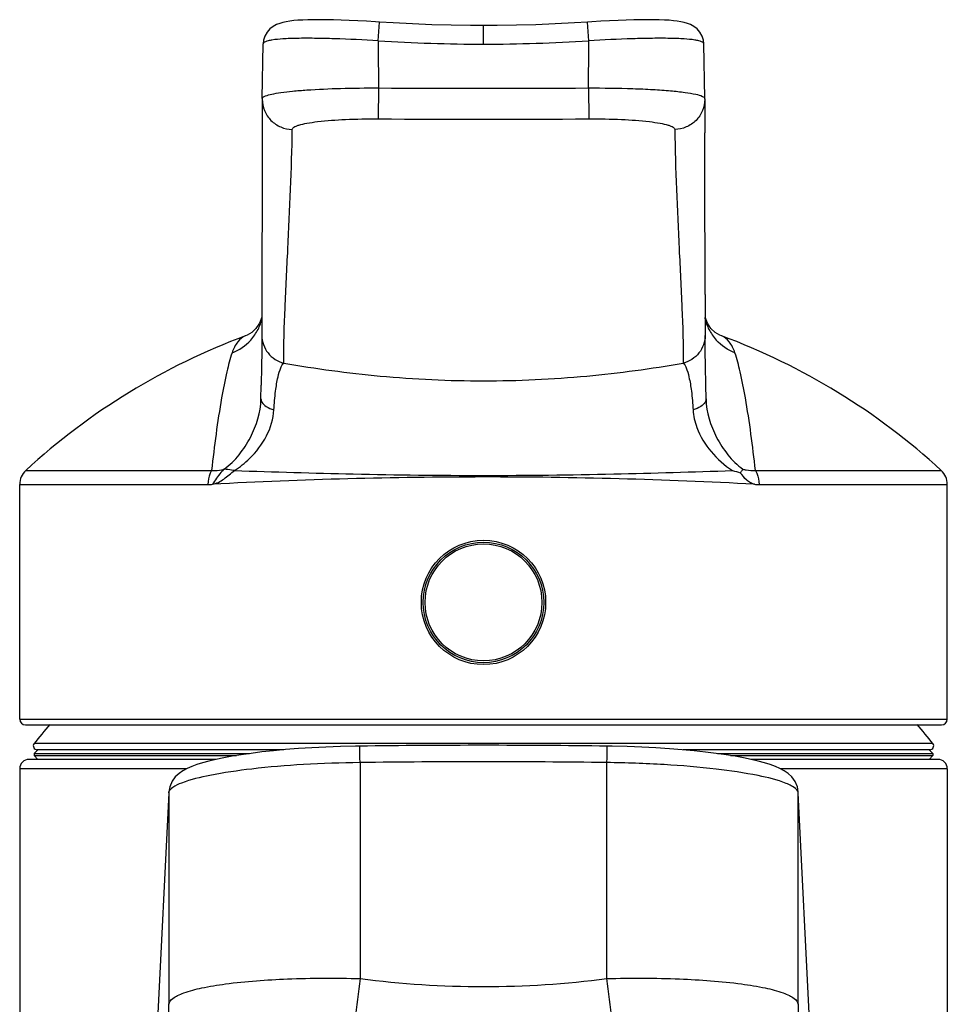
# Model space of a CAD drawing. Header units: millimetres. Extents: x 200 to 737, y 223 to 739.
# Tile 14 of 15: x 349 to 397, y 688 to 739. Entities that reach past the tile are written whole.
import ezdxf

# ---------------------------------------------------------------- set-up
doc = ezdxf.new("R2010")
doc.units = ezdxf.units.MM
doc.header["$LTSCALE"] = 65.395
doc.layers.get('0').update_dxf_attribs({"linetype": 'CONTINUOUS'})
doc.layers.add('ACHSEN', color=7, linetype='CONTINUOUS')

msp = doc.modelspace()

# ---------------------------------------------------------------- linework, layer by layer
at = {"color": 9, "linetype": 'CONTINUOUS'}
for p, q in [((367.564, 738.331), (367.63, 739.301)), ((373.066, 738.149), (373.066, 739.122)), ((378.568, 738.331), (378.502, 739.301)), ((367.572, 735.859), (367.56, 734.246)), ((378.559, 735.859), (378.572, 734.246)), ((349.139, 715.877), (358.852, 715.877)), ((387.279, 715.877), (396.992, 715.877)), ((348.816, 715.141), (358.66, 715.141)), ((387.472, 715.141), (397.316, 715.141)), ((348.816, 702.877), (397.316, 702.877)), ((396.561, 701.601), (349.571, 701.601)), ((357.528, 700.277), (348.816, 700.277)), ((366.611, 700.608), (366.622, 689.323)), ((379.51, 689.323), (379.521, 700.608)), ((397.316, 700.277), (388.604, 700.277)), ((356.611, 699.029), (355.257, 671.73)), ((356.611, 699.029), (356.612, 699.079)), ((356.611, 699.029), (356.622, 687.976)), ((389.51, 687.976), (389.521, 699.029)), ((389.521, 699.029), (389.519, 699.079)), ((390.875, 671.73), (389.521, 699.029))]:
    msp.add_line(p, q, dxfattribs=at)
at = {"color": 7, "linetype": 'CONTINUOUS'}
for p, q in [((361.496, 735.302), (361.546, 738.161)), ((384.585, 738.161), (384.585, 738.162)), ((384.635, 735.302), (384.585, 738.161)), ((361.496, 735.303), (361.496, 735.275)), ((384.636, 735.275), (384.635, 735.303)), ((384.636, 735.275), (384.638, 733.509)), ((384.652, 725.075), (384.653, 722.929)), ((360.622, 722.908), (360.62, 722.908)), ((361.479, 722.956), (361.479, 722.931)), ((361.479, 722.929), (361.479, 722.83)), ((384.653, 722.956), (384.653, 722.931)), ((385.511, 722.908), (385.51, 722.908)), ((361.47, 722.094), (361.459, 721.299)), ((361.459, 721.299), (361.444, 720.331)), ((384.687, 720.352), (384.673, 721.315)), ((361.432, 719.597), (361.444, 720.331)), ((384.7, 719.597), (384.687, 720.352)), ((349.117, 702.577), (397.016, 702.577)), ((349.766, 701.277), (349.568, 701.078)), ((362.634, 701.277), (349.728, 701.277)), ((396.404, 701.277), (383.5, 701.277)), ((396.366, 701.277), (396.564, 701.078)), ((359.085, 700.777), (349.316, 700.777)), ((349.568, 701.078), (349.566, 700.977)), ((349.766, 700.777), (349.566, 700.977)), ((349.566, 700.977), (360.151, 700.977)), ((349.568, 701.078), (360.834, 701.078)), ((385.299, 701.078), (396.564, 701.078)), ((385.98, 700.977), (396.566, 700.977)), ((396.816, 700.777), (387.046, 700.777)), ((396.366, 700.777), (396.566, 700.977)), ((396.564, 701.078), (396.566, 700.977)), ((348.816, 700.277), (348.816, 486.777)), ((397.316, 700.277), (397.316, 486.777)), ((356.612, 699.079), (356.613, 699.085)), ((389.519, 699.079), (389.519, 699.085))]:
    msp.add_line(p, q, dxfattribs=at)
for points in [[(367.63, 739.301), (367.427, 739.314), (366.952, 739.343), (366.491, 739.367), (366.049, 739.388), (365.627, 739.404), (365.228, 739.416), (364.853, 739.424), (364.504, 739.427), (364.18, 739.426), (363.883, 739.42), (363.612, 739.41), (363.365, 739.396), (363.142, 739.377), (362.938, 739.353), (362.751, 739.323), (362.577, 739.285), (362.409, 739.236), (362.242, 739.17), (362.069, 739.075), (361.902, 738.946), (361.751, 738.775), (361.635, 738.572), (361.567, 738.355), (361.546, 738.162)], [(384.585, 738.162), (384.565, 738.354), (384.497, 738.57), (384.382, 738.773), (384.232, 738.944), (384.066, 739.073), (383.893, 739.168), (383.726, 739.235), (383.559, 739.284), (383.385, 739.322), (383.199, 739.352), (382.996, 739.376), (382.773, 739.395), (382.528, 739.41), (382.258, 739.42), (381.962, 739.426), (381.64, 739.427), (381.292, 739.424), (380.919, 739.417), (380.521, 739.405), (380.101, 739.389), (379.66, 739.368), (379.201, 739.344), (378.727, 739.316), (378.502, 739.301)], [(373.066, 739.122), (372.379, 739.124), (371.37, 739.139), (370.361, 739.166), (369.352, 739.205), (368.343, 739.257), (367.63, 739.301)], [(378.502, 739.301), (377.815, 739.259), (376.806, 739.207), (375.797, 739.167), (374.789, 739.14), (373.78, 739.125), (373.066, 739.122)], [(361.496, 735.275), (361.494, 733.505), (361.49, 731.52), (361.486, 729.401), (361.482, 727.231), (361.48, 725.071), (361.479, 722.929)], [(384.652, 725.075), (384.65, 727.235), (384.646, 729.405), (384.641, 731.524), (384.638, 733.509)], [(361.479, 723.882), (361.355, 723.566), (361.171, 723.296)], [(384.96, 723.297), (384.777, 723.566), (384.652, 723.882)], [(361.171, 723.296), (360.952, 723.089), (360.703, 722.941), (360.62, 722.908)], [(384.673, 721.315), (384.661, 722.104), (384.658, 722.414), (384.655, 722.658), (384.653, 722.832), (384.653, 722.929)], [(385.511, 722.908), (385.429, 722.942), (385.18, 723.089), (384.96, 723.297)], [(361.479, 722.83), (361.477, 722.654), (361.474, 722.406), (361.47, 722.094)], [(366.598, 701.469), (366.382, 701.465), (365.593, 701.447), (364.828, 701.419), (364.092, 701.382), (363.387, 701.337), (362.716, 701.284), (362.08, 701.225), (361.482, 701.161), (360.923, 701.091), (360.403, 701.017), (359.922, 700.94), (359.481, 700.859), (359.079, 700.775), (358.713, 700.689), (358.381, 700.599), (358.083, 700.505), (357.816, 700.407), (357.574, 700.301), (357.354, 700.184), (357.148, 700.043), (356.951, 699.862), (356.78, 699.632), (356.658, 699.349), (356.613, 699.085)], [(389.519, 699.085), (389.476, 699.344), (389.355, 699.627), (389.185, 699.857), (388.989, 700.039), (388.783, 700.18), (388.565, 700.298), (388.324, 700.404), (388.059, 700.502), (387.762, 700.596), (387.432, 700.685), (387.069, 700.772), (386.668, 700.855), (386.23, 700.936), (385.752, 701.014), (385.235, 701.088), (384.678, 701.157), (384.083, 701.222), (383.45, 701.281), (382.782, 701.334), (382.08, 701.379), (381.346, 701.417), (380.584, 701.446), (379.797, 701.465), (379.534, 701.469)]]:
    msp.add_lwpolyline(points, dxfattribs=at)
msp.add_circle((373.066, 708.977), 3.15, dxfattribs=at)
at = {"color": 9, "linetype": 'CONTINUOUS'}
msp.add_circle((373.066, 708.977), 3.056, dxfattribs=at)
for centre, radius, start, end in [((373.068, 821.548), 83.399, 266.21601, 269.99849), ((860.438, 738.686), 492.874, 180.04133, 180.32872), ((373.064, 821.548), 83.399, 270.00151, 273.78399), ((-114.505, 738.686), 493.072, 359.67141, 359.95868), ((373.066, 1564.733), 828.892, 269.620249, 270.379752), ((373.066, 1528.344), 794.117, 269.60276, 270.39724), ((359.025, 724.373), 2.521, 333.4332, 347.3836), ((387.106, 724.373), 2.521, 192.6162, 206.5667), ((360.814, 722.39), 0.553, 110.5356, 112.0484), ((359.033, 724.373), 2.514, 317.7516, 333.3688), ((387.099, 724.373), 2.514, 206.6312, 222.2476), ((385.317, 722.389), 0.553, 67.9451, 69.4639), ((373.086, 450.62), 264.911, 90.00442, 93.06988), ((373.043, 450.557), 264.975, 86.9306, 89.99496), ((358.66, 717.937), 2.796, 270.0011, 274.9106), ((387.471, 717.945), 2.804, 265.089, 270.0189), ((373.066, 196.725), 503.924, 89.26602, 90.73398), ((784.867, 633.228), 421.99, 172.36106, 172.95854), ((373.066, 738.54), 49.637, 262.5404, 277.4596), ((-38.708, 633.232), 421.963, 7.04147, 7.63899)]:
    msp.add_arc(centre, radius, start, end, dxfattribs=at)
at = {"color": 7, "linetype": 'CONTINUOUS'}
for centre, radius, start, end in [((349.816, 715.141), 1, 132.5685, 180), ((396.316, 715.141), 1, 0, 47.4315), ((349.116, 702.877), 0.3, 180, 270), ((397.016, 702.877), 0.3, 270, 360), ((349.728, 701.477), 0.2, 141.5514, 270), ((373.066, 196.586), 504.924, 89.26602, 90.73398), ((396.404, 701.477), 0.2, 270, 38.4486), ((349.316, 700.277), 0.5, 90, 180), ((396.816, 700.277), 0.5, 0, 90)]:
    msp.add_arc(centre, radius, start, end, dxfattribs=at)
at = {"color": 9, "linetype": 'CONTINUOUS'}
for points, knots in [([(367.564, 738.331), (366.8, 738.373), (365.688, 738.423), (364.272, 738.455), (363.371, 738.456), (362.628, 738.431), (362.127, 738.389), (361.821, 738.33), (361.665, 738.286), (361.547, 738.217), (361.546, 738.162)], [0, 0, 0, 0, 0.377675, 0.548573, 0.698688, 0.82219, 0.914483, 0.948002, 0.972975, 1, 1, 1, 1]), ([(384.585, 738.162), (384.585, 738.217), (384.467, 738.286), (384.31, 738.33), (384.004, 738.39), (383.503, 738.431), (382.76, 738.456), (381.859, 738.455), (380.443, 738.423), (379.332, 738.373), (378.568, 738.331)], [0, 0, 0, 0, 0.02702, 0.051996, 0.085524, 0.17785, 0.301377, 0.451488, 0.62235, 1, 1, 1, 1]), ([(361.67, 735.444), (361.774, 735.485), (362.039, 735.551), (362.512, 735.631), (363.124, 735.701), (364.165, 735.785), (365.662, 735.849), (366.912, 735.862), (367.572, 735.859)], [0, 0, 0, 0, 0.056312, 0.13776, 0.242477, 0.36776, 0.665913, 1, 1, 1, 1]), ([(378.56, 735.859), (379.332, 735.862), (380.456, 735.849), (381.885, 735.786), (382.796, 735.721), (383.539, 735.645), (384.112, 735.546), (384.441, 735.467), (384.634, 735.358), (384.635, 735.303)], [0, 0, 0, 0, 0.376565, 0.547109, 0.697063, 0.820746, 0.913672, 0.972923, 1, 1, 1, 1]), ([(361.496, 735.303), (361.497, 735.331), (361.555, 735.398), (361.625, 735.426), (361.67, 735.444)], [0, 0, 0, 0, 0.363671, 1, 1, 1, 1]), ([(361.496, 735.275), (361.496, 735.071), (361.578, 734.658), (361.927, 734.136), (362.449, 733.783), (362.863, 733.697), (363.068, 733.694)], [0, 0, 0, 0, 0.248987, 0.498502, 0.748904, 1, 1, 1, 1]), ([(384.636, 735.275), (384.636, 735.071), (384.554, 734.658), (384.205, 734.136), (383.683, 733.783), (383.269, 733.697), (383.064, 733.694)], [0, 0, 0, 0, 0.248987, 0.498502, 0.748904, 1, 1, 1, 1]), ([(363.068, 733.694), (363.069, 733.742), (363.15, 733.814), (363.274, 733.872), (363.5, 733.951), (363.875, 734.031), (364.686, 734.148), (365.931, 734.232), (366.989, 734.25), (367.56, 734.246)], [0, 0, 0, 0, 0.031816, 0.058299, 0.092866, 0.18614, 0.309351, 0.627237, 1, 1, 1, 1]), ([(378.572, 734.246), (379.142, 734.25), (380.201, 734.232), (381.445, 734.148), (382.257, 734.031), (382.632, 733.951), (382.858, 733.872), (382.982, 733.814), (383.063, 733.742), (383.064, 733.694)], [0, 0, 0, 0, 0.372758, 0.690646, 0.813859, 0.907133, 0.941701, 0.968184, 1, 1, 1, 1]), ([(362.624, 721.484), (362.622, 722.447), (362.682, 724.432), (362.895, 728.499), (363.038, 731.607), (363.068, 733.694)], [0, 0, 0, 0, 0.236379, 0.487494, 1, 1, 1, 1]), ([(383.064, 733.694), (383.094, 731.607), (383.236, 728.499), (383.45, 724.432), (383.509, 722.447), (383.508, 721.484)], [0, 0, 0, 0, 0.512506, 0.76362, 1, 1, 1, 1]), ([(360.607, 722.902), (360.456, 722.841), (360.161, 722.573), (359.985, 722.229), (359.917, 722.021)], [0, 0, 0, 0, 0.426711, 1, 1, 1, 1]), ([(361.479, 722.929), (361.479, 722.605), (361.708, 721.936), (362.307, 721.561), (362.624, 721.484)], [0, 0, 0, 0, 0.498731, 1, 1, 1, 1]), ([(384.653, 722.929), (384.652, 722.604), (384.423, 721.936), (383.825, 721.561), (383.508, 721.484)], [0, 0, 0, 0, 0.498731, 1, 1, 1, 1]), ([(386.215, 722.021), (386.147, 722.229), (385.971, 722.573), (385.676, 722.841), (385.525, 722.902)], [0, 0, 0, 0, 0.573271, 1, 1, 1, 1]), ([(359.917, 722.021), (359.811, 721.697), (359.611, 720.916), (359.211, 718.873), (358.989, 717.145), (358.852, 715.877)], [0, 0, 0, 0, 0.163818, 0.38707, 1, 1, 1, 1]), ([(387.279, 715.877), (387.143, 717.145), (386.921, 718.873), (386.521, 720.916), (386.321, 721.697), (386.215, 722.021)], [0, 0, 0, 0, 0.612888, 0.836165, 1, 1, 1, 1]), ([(362.109, 719.037), (362.126, 719.367), (362.174, 719.945), (362.296, 720.682), (362.421, 721.142), (362.535, 721.381), (362.593, 721.459), (362.624, 721.484)], [0, 0, 0, 0, 0.39186, 0.686813, 0.886302, 0.952982, 1, 1, 1, 1]), ([(362.624, 721.484), (364.294, 721.193), (367.764, 720.721), (371.263, 720.557), (373.066, 720.557)], [0, 0, 0, 0, 0.484677, 1, 1, 1, 1]), ([(373.066, 720.557), (374.868, 720.557), (378.368, 720.721), (381.838, 721.193), (383.508, 721.484)], [0, 0, 0, 0, 0.515323, 1, 1, 1, 1]), ([(383.508, 721.484), (383.539, 721.459), (383.597, 721.381), (383.71, 721.142), (383.835, 720.682), (383.957, 719.945), (384.005, 719.367), (384.023, 719.037)], [0, 0, 0, 0, 0.047019, 0.113702, 0.313186, 0.608136, 1, 1, 1, 1]), ([(359.505, 715.943), (359.804, 716.145), (360.315, 716.674), (361.088, 717.854), (361.418, 718.906), (361.432, 719.597)], [0, 0, 0, 0, 0.255161, 0.510811, 1, 1, 1, 1]), ([(361.432, 719.611), (361.431, 719.553), (361.482, 719.386), (361.732, 719.176), (361.969, 719.08), (362.109, 719.037)], [0, 0, 0, 0, 0.183132, 0.531394, 1, 1, 1, 1]), ([(384.699, 719.611), (384.7, 719.554), (384.65, 719.386), (384.4, 719.176), (384.163, 719.08), (384.023, 719.037)], [0, 0, 0, 0, 0.183137, 0.531402, 1, 1, 1, 1]), ([(384.7, 719.597), (384.714, 718.906), (385.044, 717.854), (385.817, 716.674), (386.328, 716.144), (386.627, 715.943)], [0, 0, 0, 0, 0.489192, 0.74484, 1, 1, 1, 1]), ([(360.044, 715.867), (360.327, 716.046), (360.976, 716.571), (361.784, 717.611), (362.084, 718.566), (362.109, 719.037)], [0, 0, 0, 0, 0.257102, 0.63723, 1, 1, 1, 1]), ([(384.023, 719.037), (384.039, 718.725), (384.217, 717.929), (384.916, 716.804), (385.665, 716.134), (386.087, 715.867)], [0, 0, 0, 0, 0.240401, 0.615759, 1, 1, 1, 1]), ([(358.852, 715.877), (358.821, 715.829), (358.703, 715.6), (358.66, 715.338), (358.66, 715.141)], [0, 0, 0, 0, 0.227826, 1, 1, 1, 1]), ([(358.852, 715.877), (358.906, 715.873), (359.125, 715.863), (359.346, 715.895), (359.505, 715.943)], [0, 0, 0, 0, 0.244074, 1, 1, 1, 1]), ([(359.505, 715.943), (359.445, 715.884), (359.217, 715.641), (359.029, 715.364), (358.901, 715.151)], [0, 0, 0, 0, 0.252434, 1, 1, 1, 1]), ([(358.901, 715.151), (359.112, 715.181), (359.52, 715.428), (359.854, 715.723), (360.044, 715.867)], [0, 0, 0, 0, 0.472473, 1, 1, 1, 1]), ([(360.044, 715.867), (359.995, 715.874), (359.815, 715.901), (359.636, 715.928), (359.505, 715.943)], [0, 0, 0, 0, 0.275252, 1, 1, 1, 1]), ([(360.044, 715.867), (362.114, 715.801), (366.454, 715.663), (370.795, 715.615), (373.066, 715.615)], [0, 0, 0, 0, 0.477025, 1, 1, 1, 1]), ([(373.066, 715.615), (375.336, 715.615), (379.678, 715.663), (384.017, 715.801), (386.087, 715.867)], [0, 0, 0, 0, 0.522972, 1, 1, 1, 1]), ([(386.627, 715.943), (386.681, 715.926), (386.894, 715.874), (387.117, 715.864), (387.279, 715.877)], [0, 0, 0, 0, 0.257668, 1, 1, 1, 1]), ([(387.279, 715.877), (387.311, 715.829), (387.429, 715.6), (387.472, 715.338), (387.472, 715.141)], [0, 0, 0, 0, 0.227826, 1, 1, 1, 1]), ([(366.611, 700.608), (366.609, 700.72), (366.606, 700.925), (366.604, 701.166), (366.6, 701.318), (366.602, 701.396), (366.595, 701.441), (366.601, 701.464), (366.598, 701.468)], [0, 0, 0, 0, 0.391731, 0.715067, 0.836675, 0.926392, 0.981193, 1, 1, 1, 1]), ([(379.521, 700.608), (379.523, 700.72), (379.526, 700.925), (379.528, 701.166), (379.532, 701.318), (379.53, 701.396), (379.537, 701.441), (379.531, 701.464), (379.534, 701.468)], [0, 0, 0, 0, 0.391731, 0.715067, 0.836675, 0.926393, 0.981193, 1, 1, 1, 1]), ([(366.611, 700.608), (365.623, 700.596), (363.733, 700.531), (361.113, 700.316), (358.985, 700.007), (357.76, 699.724), (357.283, 699.539)], [0, 0, 0, 0, 0.314767, 0.601984, 0.83687, 1, 1, 1, 1]), ([(388.896, 699.521), (388.424, 699.71), (387.2, 699.997), (385.067, 700.312), (382.426, 700.53), (380.519, 700.596), (379.521, 700.608)], [0, 0, 0, 0, 0.161134, 0.39571, 0.683733, 1, 1, 1, 1]), ([(357.283, 699.539), (357.121, 699.477), (356.874, 699.371), (356.646, 699.172), (356.618, 699.074)], [0, 0, 0, 0, 0.628869, 1, 1, 1, 1]), ([(389.229, 699.361), (389.205, 699.375), (389.098, 699.435), (388.985, 699.485), (388.896, 699.521)], [0, 0, 0, 0, 0.222436, 1, 1, 1, 1]), ([(389.521, 699.029), (389.519, 699.057), (389.475, 699.207), (389.335, 699.299), (389.229, 699.361)], [0, 0, 0, 0, 0.187634, 1, 1, 1, 1]), ([(356.618, 699.074), (356.616, 699.066), (356.613, 699.052), (356.611, 699.037), (356.611, 699.029)], [0, 0, 0, 0, 0.505336, 1, 1, 1, 1]), ([(356.622, 687.976), (356.627, 688.101), (356.798, 688.29), (357.088, 688.453), (357.588, 688.658), (358.426, 688.866), (360.228, 689.156), (362.999, 689.346), (365.352, 689.355), (366.622, 689.323)], [0, 0, 0, 0, 0.036201, 0.06382, 0.099005, 0.192434, 0.314944, 0.630061, 1, 1, 1, 1]), ([(379.51, 689.323), (380.78, 689.355), (383.134, 689.346), (385.904, 689.156), (387.706, 688.866), (388.544, 688.658), (389.044, 688.453), (389.334, 688.29), (389.505, 688.101), (389.51, 687.976)], [0, 0, 0, 0, 0.36999, 0.685149, 0.807627, 0.901015, 0.936185, 0.963797, 1, 1, 1, 1]), ([(356.505, 684.471), (356.516, 684.703), (356.564, 685.871), (356.598, 687.04), (356.622, 687.976)], [0, 0, 0, 0, 0.19873, 1, 1, 1, 1]), ([(389.51, 687.976), (389.519, 687.624), (389.551, 686.455), (389.589, 685.287), (389.627, 684.471)], [0, 0, 0, 0, 0.301616, 1, 1, 1, 1])]:
    msp.add_open_spline(points, degree=3, knots=knots, dxfattribs=at)
for points in [[(359.917, 722.021), (360.285, 722.159), (360.629, 722.391), (360.894, 722.682)], [(386.215, 722.021), (385.847, 722.159), (385.502, 722.391), (385.238, 722.682)]]:
    msp.add_open_spline(points, degree=3, dxfattribs=at)
at = {"color": 7, "linetype": 'CONTINUOUS'}
msp.add_open_spline([(386.087, 715.867), (386.222, 715.828), (386.356, 715.791), (386.492, 715.757)], degree=3, dxfattribs=at)
for points, knots in [([(386.492, 715.757), (386.506, 715.773), (386.556, 715.831), (386.599, 715.895), (386.627, 715.943)], [0, 0, 0, 0, 0.279227, 1, 1, 1, 1]), ([(387.231, 715.151), (387.158, 715.167), (387.012, 715.219), (386.751, 715.42), (386.595, 715.619), (386.492, 715.757)], [0, 0, 0, 0, 0.227799, 0.470565, 1, 1, 1, 1])]:
    msp.add_open_spline(points, degree=3, knots=knots, dxfattribs=at)
at = {"layer": 'ACHSEN', "color": 7, "linetype": 'CONTINUOUS'}
for p, q in [((348.816, 702.877), (348.816, 715.141)), ((397.316, 702.877), (397.316, 715.141))]:
    msp.add_line(p, q, dxfattribs=at)
msp.add_circle((373.066, 708.977), 3.25, dxfattribs=at)
for centre, radius, start, end in [((372.816, 690.101), 35, 110.3899, 132.5685), ((373.316, 690.101), 35, 47.4315, 69.6101), ((373.066, 682.947), 30, 139.0948, 141.5514), ((373.066, 682.947), 30, 38.4486, 40.9052)]:
    msp.add_arc(centre, radius, start, end, dxfattribs=at)

doc.saveas('drawing.dxf')
